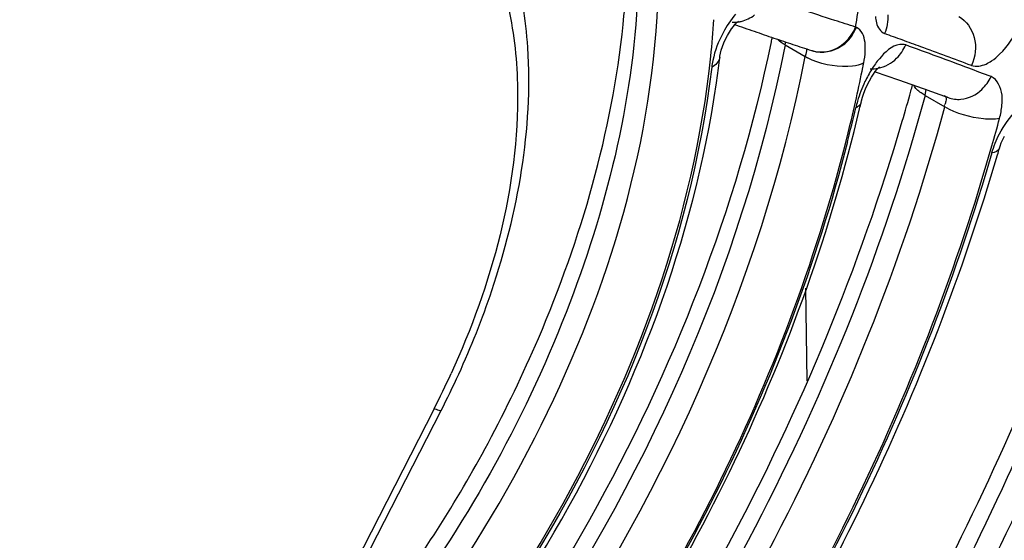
# Model space of a CAD drawing. Header units: inches. Extents: x 0 to 82.7, y 0 to 58.5.
# Tile 48 of 66: x 77.59 to 78.146, y 16.184 to 16.477. Entities that reach past the tile are written whole.
import ezdxf

# ---------------------------------------------------------------- set-up
doc = ezdxf.new("R2010")
doc.units = ezdxf.units.IN
doc.header["$LTSCALE"] = 4.5472440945
doc.header["$MEASUREMENT"] = 0
doc.layers.get('0').update_dxf_attribs({"linetype": 'CONTINUOUS'})

msp = doc.modelspace()

# ---------------------------------------------------------------- linework, layer by layer
at = {"color": 7, "linetype": 'CONTINUOUS'}
for p, q in [((77.9948499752, 16.4760803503), (77.9953584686, 16.4765260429)), ((78.0619984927, 16.4730906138), (78.0615846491, 16.473235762)), ((78.0217829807, 16.4631431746), (78.0331859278, 16.456559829)), ((78.0365902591, 16.4600616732), (78.0370121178, 16.4599256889)), ((78.0597718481, 16.4511933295), (78.0570980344, 16.4509826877)), ((78.0726080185, 16.4480525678), (78.0857487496, 16.4434873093)), ((78.0857487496, 16.4434873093), (78.099799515, 16.4385063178)), ((78.099799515, 16.4385063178), (78.1138886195, 16.4334170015)), ((78.1008062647, 16.4346132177), (78.1014731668, 16.4381076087)), ((78.1008062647, 16.4346132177), (78.1119861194, 16.4281586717)), ((78.1114604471, 16.4345358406), (78.1138886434, 16.4334169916)), ((78.0343045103, 16.2736772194), (78.0335094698, 16.3258164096)), ((77.7612453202, 16.12746984), (77.8274988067, 16.2567674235)), ((77.8235353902, 16.2577944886), (77.7720948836, 16.1573064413))]:
    msp.add_line(p, q, dxfattribs=at)
for points in [[(77.9935869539, 16.4748230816), (77.9944679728, 16.475733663), (77.9948499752, 16.4760803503)], [(77.9857093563, 16.4602062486), (77.9863333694, 16.4621829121), (77.9871336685, 16.4642881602), (77.9880782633, 16.4664042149), (77.9891451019, 16.4684740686), (77.9902993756, 16.4704326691), (77.9914587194, 16.472164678), (77.9925651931, 16.4736271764), (77.9935869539, 16.4748230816)], [(77.9848582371, 16.4561015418), (77.9849663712, 16.4568809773), (77.9852606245, 16.4584305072), (77.9857093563, 16.4602062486)], [(78.0682296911, 16.4407376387), (78.0693498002, 16.4429358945), (78.0705054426, 16.4449500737), (78.0716279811, 16.4466936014), (78.0726684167, 16.4481363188), (78.0736004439, 16.4492885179), (78.0742904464, 16.4500456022)], [(78.0743751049, 16.4501384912), (78.0749578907, 16.4507021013), (78.0751045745, 16.4508309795)], [(78.0662242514, 16.4359620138), (78.0671718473, 16.4383836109), (78.0682296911, 16.4407376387)], [(78.0646660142, 16.4307474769), (78.0648743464, 16.431605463), (78.0654551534, 16.4336681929), (78.0662242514, 16.4359620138)], [(78.142785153, 16.4048076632), (78.143165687, 16.4060243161), (78.1438427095, 16.407867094), (78.1446739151, 16.4097874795), (78.145654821, 16.4117425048)]]:
    msp.add_lwpolyline(points, dxfattribs=at)
for centre, radius, start, end in [((77.4670034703, 16.5227579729), 0.4657604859, 354.0843591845, 356.4604032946), ((77.3440448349, 16.5899912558), 0.726976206, 350.7580082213, 352.0252528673), ((77.6339182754, 16.445829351), 0.2430146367, 3.7524894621, 9.4202344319), ((77.490737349, 16.5086656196), 0.4918344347, 353.9442505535, 356.3551358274), ((77.9927480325, 16.4933776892), 0.0174498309, 267.0413450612, 276.9205846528), ((77.9926488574, 16.494265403), 0.0183430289, 276.8939993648, 283.7687504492), ((78.6909830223, 18.4584141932), 2.1028309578, 250.6113684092, 250.777436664), ((78.6574352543, 18.362195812), 2.0009318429, 250.7773958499, 250.9492530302), ((78.6091234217, 18.2220513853), 1.8526939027, 250.9468370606, 251.3093080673), ((77.2465709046, 16.6231027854), 0.7836034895, 348.354897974, 348.5402473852), ((78.5641056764, 18.089194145), 1.7124168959, 251.3115934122, 251.5029699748), ((78.5355351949, 18.0037864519), 1.6223572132, 251.5029160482, 251.7016109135), ((77.9560923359, 16.4760245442), 0.0669416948, 348.9055622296, 350.4102102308), ((77.3795524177, 14.5109352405), 2.0793961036, 70.0826076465, 70.3748615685), ((76.8985182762, 13.1817600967), 3.4929378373, 69.9085409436, 70.0915053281), ((78.4946130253, 17.8797824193), 1.4917753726, 251.6985341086, 252.1195686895), ((78.0426268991, 16.4773914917), 0.0183427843, 252.1911518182, 266.6714528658), ((76.7735081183, 12.8467722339), 3.8504843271, 69.4205447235, 69.8739030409), ((78.0292954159, 16.4442475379), 0.0494048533, 168.0667468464, 172.632616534), ((77.4455591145, 16.5204119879), 0.5431200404, 352.5609065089, 353.1992890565), ((78.0480516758, 16.4823477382), 0.0297658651, 240.0381879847, 242.7098718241), ((77.2579031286, 16.6124468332), 0.8238461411, 347.4431233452, 348.6638769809), ((77.2738358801, 16.6092037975), 0.807586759, 348.6672793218, 348.8466503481), ((78.134198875, 16.4103649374), 0.0745743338, 154.5181894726, 163.5795910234), ((77.0153879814, 16.7347664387), 1.1177829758, 343.6480709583, 344.5507937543), ((77.031261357, 16.7303453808), 1.1013054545, 344.5525053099, 344.7500065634), ((77.229741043, 16.6187274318), 0.8527000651, 346.0775018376, 347.4426066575), ((78.1330615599, 16.4106309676), 0.0734082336, 163.527827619, 166.5847434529), ((77.2172180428, 16.6223690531), 0.8665949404, 345.7039113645, 347.0159168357), ((77.2254205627, 16.6242012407), 0.8612533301, 346.7735563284, 347.0190921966), ((78.0977624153, 16.4362634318), 0.0156418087, 331.997133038, 334.6913023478), ((77.052046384, 16.7171637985), 1.1301340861, 344.0257580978, 344.8432310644), ((77.018614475, 16.7310968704), 1.1705658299, 343.630690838, 343.814761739), ((77.3923040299, 16.4785604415), 0.4844564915, 332.890133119, 335.5005002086), ((77.3768528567, 16.4874730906), 0.5062675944, 332.8900779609, 335.4722963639), ((77.1949965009, 16.5918964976), 0.7477854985, 323.1318135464, 331.7973828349)]:
    msp.add_arc(centre, radius, start, end, dxfattribs=at)
for points, knots in [([(77.744116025, 17.0264482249), (77.6758709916, 17.0059895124), (77.5370325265, 16.9294453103), (77.3589625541, 16.7577350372), (77.2103826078, 16.5377658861), (77.1407348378, 16.3703023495), (77.1162363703, 16.284418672)], [0, 0, 0, 0, 0.212727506, 0.4632169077, 0.7333370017, 1, 1, 1, 1]), ([(77.6898849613, 16.9114882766), (77.6306338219, 16.8903497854), (77.5127960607, 16.8190842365), (77.3649567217, 16.6660942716), (77.246386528, 16.4761148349), (77.1940772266, 16.3335438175), (77.1774271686, 16.2613138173)], [0, 0, 0, 0, 0.2204746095, 0.4729716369, 0.7402196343, 1, 1, 1, 1]), ([(77.6689972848, 16.89775683), (77.6128885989, 16.8731107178), (77.5023548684, 16.7989648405), (77.3160854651, 16.5966655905), (77.2184763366, 16.3985773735), (77.1853083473, 16.2592407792)], [0, 0, 0, 0, 0.2235957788, 0.4774152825, 1, 1, 1, 1]), ([(77.1952895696, 16.2466076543), (77.2276740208, 16.3870953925), (77.3253165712, 16.5871161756), (77.5124431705, 16.7913921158), (77.6238289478, 16.8663280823), (77.6803963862, 16.8911757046)], [0, 0, 0, 0, 0.5221366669, 0.7762410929, 1, 1, 1, 1]), ([(77.2217330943, 16.2405366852), (77.2524998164, 16.3740066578), (77.3443657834, 16.564468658), (77.5205127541, 16.7615032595), (77.6255537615, 16.835527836), (77.679227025, 16.8612014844)], [0, 0, 0, 0, 0.5198513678, 0.7741853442, 1, 1, 1, 1]), ([(77.6679181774, 16.8537113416), (77.6150726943, 16.8268186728), (77.512159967, 16.7515033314), (77.3403823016, 16.554620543), (77.2512595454, 16.3661487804), (77.2219551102, 16.2345098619)], [0, 0, 0, 0, 0.2275927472, 0.4823577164, 1, 1, 1, 1]), ([(77.67983688, 16.8474648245), (77.6287215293, 16.8239139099), (77.5279701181, 16.7545881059), (77.3572989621, 16.5675357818), (77.2671637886, 16.3854465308), (77.2355580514, 16.2572412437)], [0, 0, 0, 0, 0.2229698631, 0.476869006, 1, 1, 1, 1]), ([(77.6203636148, 16.7204354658), (77.5335840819, 16.6686479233), (77.3904820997, 16.5109568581), (77.3123050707, 16.3145104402), (77.2999950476, 16.2112696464)], [0, 0, 0, 0, 0.4928924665, 1, 1, 1, 1]), ([(77.6088501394, 16.7051623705), (77.5310394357, 16.6526783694), (77.4012875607, 16.505626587), (77.3265078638, 16.3254087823), (77.3103655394, 16.2302898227)], [0, 0, 0, 0, 0.4931114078, 1, 1, 1, 1]), ([(77.3175596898, 16.1960752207), (77.3294498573, 16.2957948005), (77.403555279, 16.4872866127), (77.5379584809, 16.6433121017), (77.6200601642, 16.6986904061)], [0, 0, 0, 0, 0.5034929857, 1, 1, 1, 1]), ([(77.3461866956, 16.1927487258), (77.356373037, 16.2781788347), (77.4166763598, 16.4454634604), (77.525488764, 16.5855666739), (77.5924161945, 16.6417160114)], [0, 0, 0, 0, 0.4961757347, 1, 1, 1, 1]), ([(77.7180294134, 16.0313509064), (77.785379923, 16.0887321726), (77.8918208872, 16.231204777), (77.9462288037, 16.4019288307), (77.9498559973, 16.4869222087)], [0, 0, 0, 0, 0.5098219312, 1, 1, 1, 1]), ([(77.9385816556, 16.4918990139), (77.9357504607, 16.430551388), (77.9041101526, 16.3038634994), (77.840615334, 16.1909374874), (77.800396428, 16.1378433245)], [0, 0, 0, 0, 0.4797121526, 1, 1, 1, 1]), ([(78.0615805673, 16.473228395), (78.0576584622, 16.474447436), (78.0409973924, 16.4797529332), (78.0244209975, 16.485320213), (78.0117633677, 16.4896505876)], [0, 0, 0, 0, 0.2348967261, 1, 1, 1, 1]), ([(77.8654803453, 16.4840402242), (77.8688827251, 16.4690367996), (77.8758612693, 16.398541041), (77.855925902, 16.3276629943), (77.8331424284, 16.2776634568)], [0, 0, 0, 0, 0.2187450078, 1, 1, 1, 1]), ([(78.072783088, 16.4792560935), (78.0728723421, 16.4780556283), (78.0733125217, 16.4743949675), (78.0755612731, 16.4704681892), (78.0779485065, 16.4695396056)], [0, 0, 0, 0, 0.3197072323, 1, 1, 1, 1]), ([(78.1198405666, 16.4791626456), (78.1240833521, 16.4767773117), (78.1306612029, 16.4673837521), (78.1292133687, 16.4563836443), (78.1269884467, 16.4515529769)], [0, 0, 0, 0, 0.4778574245, 1, 1, 1, 1]), ([(77.8540063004, 16.2384997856), (77.8643359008, 16.257742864), (77.9003579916, 16.3325105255), (77.923994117, 16.4138896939), (77.930283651, 16.4747548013)], [0, 0, 0, 0, 0.2630422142, 1, 1, 1, 1]), ([(78.0670084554, 16.4596189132), (78.0670964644, 16.4612823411), (78.0671587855, 16.4660166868), (78.0650356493, 16.471902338), (78.0619978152, 16.4730903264)], [0, 0, 0, 0, 0.3380445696, 1, 1, 1, 1]), ([(78.1383631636, 16.4541857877), (78.1399729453, 16.4552720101), (78.1467098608, 16.4609409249), (78.1516730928, 16.4685242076), (78.1544742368, 16.4747484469)], [0, 0, 0, 0, 0.2214976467, 1, 1, 1, 1]), ([(77.7344998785, 15.9645541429), (77.8047588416, 16.0313701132), (77.9225256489, 16.1882082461), (77.9946401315, 16.3707746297), (78.0140452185, 16.4649332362)], [0, 0, 0, 0, 0.5021227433, 1, 1, 1, 1]), ([(78.0217829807, 16.4631431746), (77.9968395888, 16.3366279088), (77.9143662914, 16.1541545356), (77.7527570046, 15.9613987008), (77.6546994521, 15.8860606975), (77.6040104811, 15.8584186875)], [0, 0, 0, 0, 0.5139958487, 0.7698648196, 1, 1, 1, 1]), ([(77.8374351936, 16.2773046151), (77.844478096, 16.2927405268), (77.8677241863, 16.3513618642), (77.879492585, 16.4156430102), (77.8764119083, 16.4617338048)], [0, 0, 0, 0, 0.2686293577, 1, 1, 1, 1]), ([(78.0339300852, 16.4612145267), (78.033940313, 16.4610761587), (78.033815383, 16.4596074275), (78.0334545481, 16.458182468), (78.0331529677, 16.4568897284)], [0, 0, 0, 0, 0.0946295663, 1, 1, 1, 1]), ([(78.0898527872, 16.4631530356), (78.0888209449, 16.4634983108), (78.082780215, 16.4637849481), (78.0780195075, 16.4589650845), (78.074991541, 16.4553531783)], [0, 0, 0, 0, 0.187557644, 1, 1, 1, 1]), ([(78.1380397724, 16.4452593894), (78.1338426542, 16.4468492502), (78.1178155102, 16.4529078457), (78.1017469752, 16.4588578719), (78.0898527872, 16.4631530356)], [0, 0, 0, 0, 0.2619423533, 1, 1, 1, 1]), ([(77.6027070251, 15.8451283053), (77.6546844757, 15.8716543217), (77.7557116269, 15.9463287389), (77.922491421, 16.1409367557), (78.0076781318, 16.3271818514), (78.0331859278, 16.456559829)], [0, 0, 0, 0, 0.2283196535, 0.4840498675, 1, 1, 1, 1]), ([(77.7134830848, 15.9865974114), (77.7866784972, 16.0422902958), (77.9054118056, 16.1886467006), (77.9702051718, 16.3658444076), (77.9798272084, 16.4567790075)], [0, 0, 0, 0, 0.5014502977, 1, 1, 1, 1]), ([(78.1269763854, 16.4515403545), (78.1295969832, 16.4506655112), (78.1339933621, 16.4514898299), (78.137363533, 16.4535112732), (78.1383631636, 16.4541857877)], [0, 0, 0, 0, 0.6961422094, 1, 1, 1, 1]), ([(77.9802984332, 16.4505827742), (77.9683056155, 16.3500023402), (77.8919838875, 16.1589374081), (77.7530630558, 16.0051254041), (77.6686766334, 15.9547653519)], [0, 0, 0, 0, 0.5075710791, 1, 1, 1, 1]), ([(77.7222260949, 15.9872294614), (77.7927426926, 16.0437094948), (77.9081418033, 16.1878042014), (77.9724789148, 16.3610186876), (77.9841077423, 16.4500930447)], [0, 0, 0, 0, 0.5014341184, 1, 1, 1, 1]), ([(78.1442263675, 16.4291409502), (78.1444053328, 16.4310484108), (78.1446784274, 16.4368304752), (78.1417572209, 16.4437050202), (78.1380397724, 16.4452593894)], [0, 0, 0, 0, 0.3222513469, 1, 1, 1, 1]), ([(78.1008062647, 16.4346132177), (78.1000268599, 16.4350631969), (78.0976316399, 16.4366010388), (78.0952284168, 16.4385774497), (78.0944628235, 16.4404065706)], [0, 0, 0, 0, 0.3121815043, 1, 1, 1, 1]), ([(78.1008062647, 16.4346132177), (78.0779840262, 16.3503531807), (78.0118394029, 16.1853845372), (77.868711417, 15.9670172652), (77.6947629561, 15.7934450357), (77.5581380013, 15.7135894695), (77.4900698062, 15.6903722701)], [0, 0, 0, 0, 0.2634831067, 0.5317339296, 0.7829296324, 1, 1, 1, 1]), ([(78.1121061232, 16.4341905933), (78.1128221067, 16.4335511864), (78.1127723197, 16.4315397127), (78.1121715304, 16.4301460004), (78.1119028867, 16.4295766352)], [0, 0, 0, 0, 0.6039242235, 1, 1, 1, 1]), ([(77.4762427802, 15.6761110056), (77.5462067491, 15.6959044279), (77.6884124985, 15.7726801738), (77.869604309, 15.9471295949), (78.0193515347, 16.1707213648), (78.0883786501, 16.3409995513), (78.1119861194, 16.4281586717)], [0, 0, 0, 0, 0.2138936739, 0.4645408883, 0.734362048, 1, 1, 1, 1]), ([(77.5900233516, 15.7959427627), (77.6455347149, 15.8212426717), (77.7542468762, 15.8954768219), (77.9366109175, 16.0956957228), (78.0316984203, 16.2904443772), (78.0638277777, 16.427146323)], [0, 0, 0, 0, 0.2260036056, 0.4797632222, 1, 1, 1, 1]), ([(78.0646643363, 16.430740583), (78.0645095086, 16.4300817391), (78.0637071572, 16.4287500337), (78.0624054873, 16.4279641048), (78.0616653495, 16.4276733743)], [0, 0, 0, 0, 0.4597824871, 1, 1, 1, 1]), ([(78.1428219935, 16.4128932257), (78.1453680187, 16.4177990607), (78.1495724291, 16.4238115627), (78.1550007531, 16.4285188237), (78.1563214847, 16.4294885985)], [0, 0, 0, 0, 0.7713361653, 1, 1, 1, 1]), ([(77.4882237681, 15.6946524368), (77.5539421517, 15.7183107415), (77.6860653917, 15.7969956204), (77.9154003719, 16.0252780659), (78.0396962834, 16.2555647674), (78.0879572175, 16.4200697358)], [0, 0, 0, 0, 0.2166990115, 0.4681176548, 1, 1, 1, 1]), ([(77.5865416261, 15.8002756), (77.6407050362, 15.8235628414), (77.7476280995, 15.8942416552), (77.9286470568, 16.0883777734), (78.0240650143, 16.2790847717), (78.0573905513, 16.4135599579)], [0, 0, 0, 0, 0.2228713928, 0.4762778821, 1, 1, 1, 1]), ([(78.0569767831, 16.408378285), (78.0222102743, 16.2719131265), (77.923911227, 16.0790177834), (77.7382485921, 15.8848283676), (77.6290709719, 15.8156865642), (77.5740951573, 15.7938298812)], [0, 0, 0, 0, 0.5260592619, 0.7789986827, 1, 1, 1, 1]), ([(77.6751696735, 15.737594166), (77.7856017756, 15.8131812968), (77.9773788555, 16.0192259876), (78.0997390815, 16.2705835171), (78.1385409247, 16.4061450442)], [0, 0, 0, 0, 0.486933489, 1, 1, 1, 1]), ([(78.1384868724, 16.4021731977), (78.0992999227, 16.2671605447), (77.9768025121, 16.0169358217), (77.7855074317, 15.811774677), (77.6754970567, 15.7363895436)], [0, 0, 0, 0, 0.5131840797, 1, 1, 1, 1]), ([(77.6847507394, 15.7374544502), (77.7930257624, 15.8144130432), (77.9812618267, 16.0191442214), (78.1025017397, 16.2676431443), (78.1417315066, 16.4011991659)], [0, 0, 0, 0, 0.4883109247, 1, 1, 1, 1]), ([(77.8960346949, 15.8422834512), (77.9284145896, 15.8801479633), (78.0512028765, 16.0387890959), (78.1455076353, 16.2196588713), (78.1955151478, 16.3618054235)], [0, 0, 0, 0, 0.2484763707, 1, 1, 1, 1]), ([(78.2037021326, 16.3587758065), (78.1871628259, 16.3113368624), (78.111114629, 16.1238311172), (78.0006021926, 15.9501411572), (77.9013280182, 15.8350455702)], [0, 0, 0, 0, 0.2484223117, 1, 1, 1, 1]), ([(77.9124636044, 15.828616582), (77.9452770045, 15.8666594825), (78.0696369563, 16.0262725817), (78.1647995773, 16.2088246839), (78.2148377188, 16.3523468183)], [0, 0, 0, 0, 0.2484212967, 1, 1, 1, 1]), ([(77.9592024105, 15.8371273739), (78.0518594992, 15.9499995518), (78.1555323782, 16.1177552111), (78.2279779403, 16.2979987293), (78.2438218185, 16.3434430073)], [0, 0, 0, 0, 0.7521262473, 1, 1, 1, 1]), ([(77.8274982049, 16.2567677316), (77.827327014, 16.2564332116), (77.8254593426, 16.2572154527), (77.8244665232, 16.2574298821), (77.8235353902, 16.2577944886)], [0, 0, 0, 0, 0.2731444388, 1, 1, 1, 1])]:
    msp.add_open_spline(points, degree=3, knots=knots, dxfattribs=at)
for points in [[(77.9938006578, 16.4805186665), (77.9910520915, 16.4773231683), (77.9886906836, 16.473770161), (77.9867056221, 16.4700519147)], [(77.9970145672, 16.4764494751), (77.9997064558, 16.4771080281), (78.0022913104, 16.478402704), (78.0044875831, 16.4800927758)], [(78.0796871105, 16.4801931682), (78.0799354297, 16.4766048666), (78.0793205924, 16.4728693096), (78.0779521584, 16.4695429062)], [(77.9867056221, 16.4700519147), (77.9840973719, 16.4651663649), (77.9820983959, 16.4598826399), (77.9809582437, 16.4544630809)], [(78.0465574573, 16.4597028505), (78.0531157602, 16.4612611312), (78.0591286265, 16.4669582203), (78.0615846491, 16.473235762)], [(78.05695235, 16.4652804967), (78.0591256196, 16.4674904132), (78.0608677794, 16.4702047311), (78.0619984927, 16.4730906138)], [(78.0217829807, 16.4631431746), (78.0202450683, 16.4640310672), (78.0187615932, 16.4650687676), (78.0175203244, 16.4663387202)], [(78.0415618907, 16.4590796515), (78.0470837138, 16.4587630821), (78.0530742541, 16.4613370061), (78.05695235, 16.4652804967)], [(78.036596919, 16.4600630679), (78.0397599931, 16.459046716), (78.0433250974, 16.458934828), (78.0465574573, 16.4597028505)], [(78.0661697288, 16.4529877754), (78.0665889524, 16.4551759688), (78.0668907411, 16.4573940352), (78.0670084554, 16.4596189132)], [(78.0847600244, 16.4556371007), (78.0869174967, 16.4577641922), (78.0886722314, 16.4603734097), (78.0898600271, 16.463160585)], [(77.984859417, 16.4560910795), (77.9845725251, 16.4537249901), (77.9823998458, 16.4517098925), (77.9802992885, 16.4505836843)], [(78.0570980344, 16.4509826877), (78.0493642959, 16.450675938), (78.0412803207, 16.4523420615), (78.0344041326, 16.4558949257)], [(78.074991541, 16.4553531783), (78.0734163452, 16.4534742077), (78.0719892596, 16.4514661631), (78.0706854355, 16.449389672)], [(78.0742941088, 16.4500102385), (78.0781829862, 16.4507620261), (78.0819394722, 16.4528562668), (78.0847600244, 16.4556371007)], [(78.0661754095, 16.4529939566), (78.0642229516, 16.4519430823), (78.0619729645, 16.451460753), (78.0597718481, 16.4511933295)], [(78.0706854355, 16.449389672), (78.0692822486, 16.4471549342), (78.068016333, 16.4448297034), (78.0668789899, 16.4424486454)], [(78.0697567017, 16.4497049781), (78.0712698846, 16.4496144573), (78.0728057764, 16.449722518), (78.0742941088, 16.4500102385)], [(78.1329088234, 16.4380895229), (78.1350389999, 16.4401230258), (78.1367997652, 16.442607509), (78.1380522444, 16.4452728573)], [(78.1210105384, 16.4324931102), (78.125376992, 16.4328725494), (78.1297385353, 16.4350631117), (78.1329088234, 16.4380895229)], [(78.1138894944, 16.4334193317), (78.1161392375, 16.4326018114), (78.1186258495, 16.4322858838), (78.1210105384, 16.4324931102)], [(78.1338585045, 16.4214130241), (78.1262656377, 16.4221613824), (78.1185936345, 16.4243439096), (78.1119861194, 16.4281586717)], [(78.1428676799, 16.4216778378), (78.1435091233, 16.4241237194), (78.1439901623, 16.426623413), (78.1442263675, 16.4291409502)], [(78.1428766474, 16.4216886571), (78.1399452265, 16.4210166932), (78.1368514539, 16.4211180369), (78.1338585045, 16.4214130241)], [(78.1384868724, 16.4021731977), (78.1396010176, 16.4058631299), (78.1410464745, 16.4094720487), (78.1428219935, 16.4128932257)], [(78.1427888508, 16.4048137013), (78.1423149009, 16.4032017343), (78.1401538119, 16.4024224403), (78.1384912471, 16.4021796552)]]:
    msp.add_open_spline(points, degree=3, dxfattribs=at)

doc.saveas('drawing.dxf')
